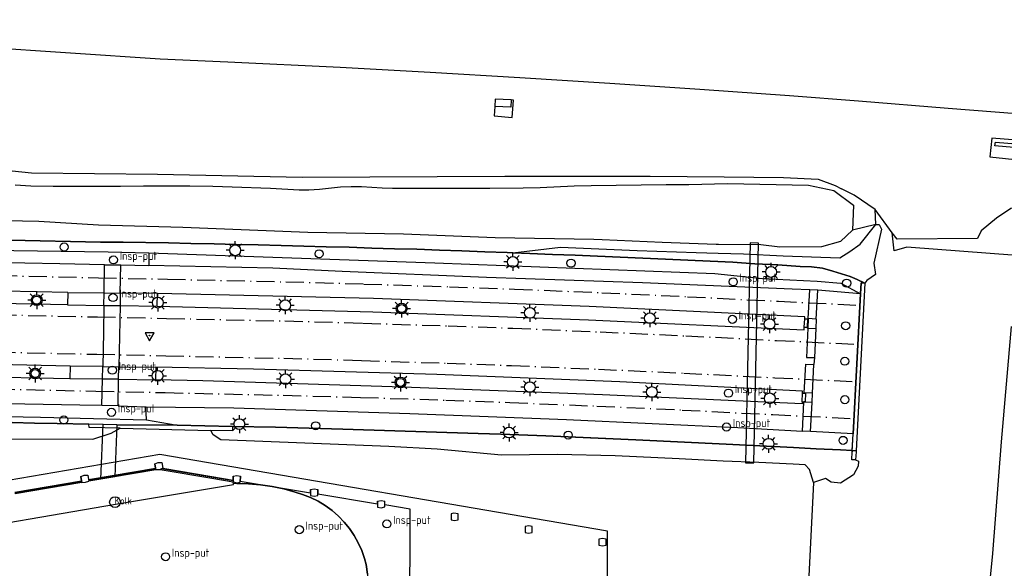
# Model space of a CAD drawing. Extents: x 140548 to 141006, y 455758 to 456543.
# Tile 7 of 20: x 140660 to 140770, y 455978 to 456039. Entities that reach past the tile are written whole.
import ezdxf

# ---------------------------------------------------------------- set-up
doc = ezdxf.new("R2010")
doc.units = 0
doc.header["$LTSCALE"] = 4
doc.linetypes.add('SPOOR', pattern=[0.8, 0.5, -0.15, 0, -0.15])
doc.layers.get('0').update_dxf_attribs({"linetype": 'CONTINUOUS'})
for name, color, linetype in [('G_BTD', 3, 'CONTINUOUS'), ('G_KWDUPM1', 11, 'ByLayer'), ('G_OBWUP', 10, 'ByLayer'), ('G_OTD', 32, 'CONTINUOUS'), ('G_OWG', 6, 'CONTINUOUS'), ('G_OWT', 6, 'CONTINUOUS'), ('G_WGD', 7, 'CONTINUOUS'), ('G_WGDP1', 2, 'ByLayer'), ('G_WTD', 5, 'CONTINUOUS'), ('LSHD', 3, 'CONTINUOUS'), ('LSPR', 7, 'CONTINUOUS'), ('LWGI', 7, 'CONTINUOUS')]:
    doc.layers.add(name, color=color, linetype=linetype)
doc.layers.add('G_SHD', color=10, linetype='ByLayer', lineweight=25)
for name, color, linetype, true_color in [('PBRD', 7, 'CONTINUOUS', 0xbd2877), ('PPAL', 7, 'CONTINUOUS', 0xbd2877), ('PPUT', 7, 'CONTINUOUS', 0xbd2877), ('PSNS', 7, 'CONTINUOUS', 0xbd2877)]:
    doc.layers.add(name, color=color, linetype=linetype, true_color=true_color)
doc.styles.add('ISO', font='ISO')

# ---------------------------------------------------------------- blocks, each defined once
blk = doc.blocks.new('verkeersteller')
at = {"color": 0}
blk.add_circle((0, 0), 0.45, dxfattribs=at)
blk = doc.blocks.new('verkeersbord-pl')
at = {"linetype": 'Continuous'}
blk.add_circle((0, 0), 0.03, dxfattribs=at)
blk = doc.blocks.new('verkeersbord')
at = {"color": 0}
for p, q in [((0.5, 0.32), (-0.5, 0.32)), ((-0.5, 0.32), (0, -0.6)), ((0, -0.6), (0.5, 0.32))]:
    blk.add_line(p, q, dxfattribs=at)
blk = doc.blocks.new('lichtmast')
at = {"color": 0}
for p, q in [((-0.6, 0), (-1, 0)), ((-0.71, 0.71), (-0.42, 0.42)), ((0, 0.6), (0, 1)), ((0.42, 0.42), (0.71, 0.71)), ((0.6, 0), (1, 0)), ((-0.42, -0.42), (-0.71, -0.71)), ((0, -0.6), (0, -1)), ((0.42, -0.42), (0.71, -0.71))]:
    blk.add_line(p, q, dxfattribs=at)
blk.add_circle((0, 0), 0.6, dxfattribs=at)
blk = doc.blocks.new('flitspaal')
at = {"color": 0}
blk.add_circle((0, 0), 0.45, dxfattribs=at)
at = {"color": 0, "style": 'ISO'}
blk.add_attdef('FLITSPAAL', (0.7, 0), '', height=0.9, dxfattribs=at)
blk = doc.blocks.new('klok')
at = {"color": 0}
blk.add_circle((0, 0), 0.45, dxfattribs=at)
at = {"style": 'ISO'}
blk.add_attdef('KLOK', (0.7, 0), '', height=0.9, dxfattribs=at)
blk = doc.blocks.new('kolk')
at = {"color": 0}
blk.add_circle((0, 0), 0.6, dxfattribs=at)
at = {"color": 0, "linetype": 'Continuous', "style": 'ISO'}
blk.add_attdef('KOLK', (-0.04, -0.26), '', height=0.8, dxfattribs=at)

msp = doc.modelspace()

# ---------------------------------------------------------------- linework, layer by layer
at = {"layer": 'G_BTD', "linetype": 'Continuous', "transparency": 33554687}
for points in [[(140754.028, 456009.553), (140753.175, 456009.93), (140752.405, 456010.295), (140750.472, 456010.869), (140749.337, 456011.187), (140748.102, 456011.364), (140746.844, 456011.404), (140744.38, 456011.56), (140741.794, 456011.692), (140739.35, 456011.853), (140736.853, 456011.968), (140734.364, 456012.079), (140731.875, 456012.203), (140729.356, 456012.298), (140724.332, 456012.55), (140721.842, 456012.644), (140719.337, 456012.736), (140716.836, 456012.846), (140714.934, 456012.913)], [(140754.028, 456009.553), (140753.607, 456009.573), (140753.542, 456008.338)], [(140669.433, 455993.837), (140667.852, 455993.875)], [(140670.974, 455993.799), (140677.678, 455993.752)]]:
    msp.add_lwpolyline(points, dxfattribs=at)
at = {"layer": 'G_KWDUPM1', "transparency": 33554687}
msp.add_lwpolyline([(140741.303, 456014.031), (140740.757, 455989.578), (140741.699, 455989.583), (140742.217, 456013.983), (140741.303, 456014.031)], dxfattribs=at)
at = {"layer": 'G_OBWUP', "transparency": 33554687}
for points in [[(140675.173, 455989.468), (140675.287, 455988.819)], [(140666.953, 455988.067), (140667.28, 455988.191), (140667.732, 455988.217)], [(140666.953, 455988.067), (140667.067, 455987.418)], [(140667.732, 455988.217), (140667.847, 455987.569)], [(140676.062, 455988.998), (140675.687, 455988.825), (140675.287, 455988.819)], [(140683.887, 455988.093), (140683.884, 455987.494), (140684.278, 455987.368), (140684.678, 455987.443), (140684.68, 455988.101)], [(140667.067, 455987.418), (140667.467, 455987.424), (140667.847, 455987.569)], [(140692.484, 455986.62), (140692.481, 455985.961), (140692.875, 455985.895), (140693.275, 455985.97), (140693.277, 455986.628)], [(140699.923, 455985.333), (140699.92, 455984.674), (140700.314, 455984.608), (140700.714, 455984.683), (140700.716, 455985.341)], [(140708.478, 455983.198), (140708.878, 455983.273), (140708.88, 455983.931), (140708.403, 455983.981), (140708.087, 455983.923), (140708.084, 455983.264), (140708.478, 455983.198)], [(140716.688, 455981.785), (140717.088, 455981.86), (140717.09, 455982.518), (140716.697, 455982.584), (140716.297, 455982.51), (140716.294, 455981.851), (140716.688, 455981.785)], [(140724.884, 455980.382), (140725.284, 455980.457), (140725.286, 455981.115), (140724.893, 455981.181), (140724.493, 455981.107), (140724.49, 455980.448), (140724.884, 455980.382)]]:
    msp.add_lwpolyline(points, dxfattribs=at)
at = {"layer": 'G_OTD', "linetype": 'Continuous', "transparency": 33554687}
for points in [[(140714.762, 456029.877), (140714.727, 456029.072), (140712.931, 456029.151)], [(140768.517, 456025.194), (140773.52, 456024.785), (140773.515, 456024.347), (140768.465, 456024.768), (140768.517, 456025.194)], [(140674.531, 456012.898), (140706.267, 456011.797), (140737.364, 456010.618), (140742.671, 456010.061), (140748.718, 456009.754), (140751.359, 456009.555), (140753.542, 456008.338)], [(140748.794, 456008.754), (140747.907, 456008.786)], [(140748.634, 456005.543), (140747.748, 456005.595)], [(140747.695, 456004.534), (140748.583, 456004.504)], [(140748.212, 455997.318), (140747.304, 455997.359)], [(140748.16, 455996.274), (140747.252, 455996.324)], [(140674.253, 455994.353), (140677.678, 455993.752)], [(140677.678, 455993.752), (140683.819, 455993.621)], [(140748, 455993.068), (140747.094, 455993.113)], [(140752.63, 455990.951), (140752.728, 455992.811)], [(140683.885, 455987.668), (140683.884, 455987.485)]]:
    msp.add_lwpolyline(points, dxfattribs=at)
at = {"layer": 'G_OWG', "linetype": 'Continuous', "transparency": 33554687}
for points in [[(140712.931, 456029.151), (140712.858, 456028.118), (140714.866, 456027.936), (140715.029, 456029.858), (140714.762, 456029.877)], [(140714.762, 456029.877), (140712.966, 456029.955), (140712.931, 456029.151)], [(140768.113, 456025.638), (140767.914, 456023.551), (140773.823, 456022.936), (140774.071, 456025.153), (140768.113, 456025.638)], [(140757.074, 456015.135), (140755.178, 456017.698)], [(140772.403, 456018.284), (140770.223, 456017.811), (140768.632, 456016.757), (140766.949, 456015.335), (140766.522, 456014.481), (140757.607, 456014.414), (140757.074, 456015.135)], [(140755.242, 456016.047), (140755.598, 456016.05), (140755.87, 456015.524), (140755.011, 456011.772), (140755.203, 456010.506), (140754.256, 456009.848), (140754.028, 456009.553)], [(140757.275, 456013.122), (140757.074, 456015.135)], [(140775.959, 456012.158), (140773.807, 456012.384), (140758.7, 456013.539), (140757.275, 456013.122)], [(140754.028, 456009.553), (140753.071, 455990.929)], [(140769.212, 455991.908), (140770.317, 456004.721)], [(140768.224, 455979.511), (140769.212, 455991.908)], [(140753.065, 455990.812), (140752.984, 455989.923)], [(140753.071, 455990.929), (140753.065, 455990.812)], [(140766.373, 455960.742), (140768.224, 455979.511)]]:
    msp.add_lwpolyline(points, dxfattribs=at)
at = {"layer": 'G_OWT', "linetype": 'Continuous', "transparency": 33554687}
for points in [[(140548.474, 456028.414), (140551.86, 456028.302), (140552.224, 456028.29), (140565.716, 456027.877), (140567.114, 456027.507), (140567.432, 456027.222), (140568.537, 456022.231), (140569.532, 456021.852), (140597.257, 456021.832), (140637.707, 456021.823), (140649.877, 456021.778), (140653.875, 456022.251), (140656.796, 456022.286), (140661.475, 456021.785), (140675.485, 456021.627), (140691.536, 456021.303), (140714.042, 456021.426), (140730.18, 456021.426), (140738.405, 456021.352), (140744.99, 456021.274), (140748.838, 456021.101), (140750.731, 456020.39), (140751.441, 456020.022), (140751.442, 456020.021)], [(140755.178, 456017.698), (140752.85, 456019.29), (140751.442, 456020.021)], [(140755.242, 456016.047), (140755.178, 456017.698)], [(140714.934, 456012.913), (140720.225, 456013.533), (140728.756, 456013.18), (140735.304, 456012.944), (140736.497, 456012.91), (140737.746, 456012.874), (140740.541, 456012.793), (140744.944, 456012.588), (140748.097, 456012.475), (140751.257, 456012.348), (140752.359, 456013.051), (140753.522, 456013.882), (140755.242, 456016.047)], [(140755.242, 456016.047), (140752.651, 456015.411)], [(140714.934, 456012.913), (140714.315, 456012.934), (140711.812, 456013.019), (140709.283, 456013.131), (140706.793, 456013.212), (140704.288, 456013.296), (140701.798, 456013.366), (140699.273, 456013.437), (140696.773, 456013.517), (140694.226, 456013.582), (140691.738, 456013.652), (140689.217, 456013.702), (140686.641, 456013.807), (140684.22, 456013.829), (140681.762, 456013.906), (140679.195, 456013.94), (140676.695, 456014.012), (140674.153, 456014.041), (140671.659, 456014.086), (140669.169, 456014.102), (140659.123, 456014.313)], [(140659.342, 455994.068), (140661.838, 455994), (140664.329, 455993.959), (140667.852, 455993.875)], [(140671.342, 455993.443), (140667.895, 455993.521), (140667.852, 455993.875)], [(140683.812, 455993.487), (140683.794, 455993.133), (140681.398, 455993.183)], [(140683.819, 455993.621), (140683.812, 455993.487)], [(140683.819, 455993.621), (140688.567, 455993.539), (140696.055, 455993.314), (140711.088, 455992.842), (140713.595, 455992.768), (140718.615, 455992.569), (140723.579, 455992.346), (140728.594, 455992.139), (140738.628, 455991.656), (140746.112, 455991.288), (140748.61, 455991.151), (140751.329, 455991.02), (140752.63, 455990.951)], [(140752.984, 455989.923), (140752.577, 455989.925), (140752.623, 455990.816)], [(140752.63, 455990.951), (140752.623, 455990.816)], [(140752.984, 455989.923), (140753.311, 455989.788), (140753.285, 455989.202), (140752.763, 455988.27), (140751.317, 455987.347), (140750.286, 455987.428), (140749.653, 455987.836), (140748.338, 455987.408)]]:
    msp.add_lwpolyline(points, dxfattribs=at)
at = {"layer": 'G_SHD', "lineweight": 25, "transparency": 33554687}
msp.add_lwpolyline([(140752.63, 455990.951), (140753.071, 455990.929)], dxfattribs=at)
at = {"layer": 'G_WGD', "linetype": 'Continuous', "transparency": 33554687}
for points in [[(140776.071, 456027.931), (140763.294, 456028.914), (140753.328, 456029.734), (140745.664, 456030.342), (140735.687, 456031.027), (140725.712, 456031.717), (140715.732, 456032.352), (140705.751, 456032.934), (140695.766, 456033.476), (140683.28, 456034.068), (140675.787, 456034.396), (140665.808, 456035.068), (140655.831, 456035.759), (140643.353, 456036.49), (140636.164, 456036.953), (140626.177, 456037.489), (140616.19, 456037.996), (140606.198, 456038.387), (140597.103, 456038.792)], [(140576.763, 456014.611), (140578.173, 456014.929), (140579.222, 456015.239), (140580.674, 456015.582), (140582.042, 456015.776), (140582.988, 456015.908), (140584.192, 456016.061), (140585.647, 456016.115), (140587.715, 456016.19), (140590.01, 456016.152), (140593.533, 456016.131), (140595.312, 456016.093), (140595.287, 456014.429), (140659.521, 456013.179), (140669.998, 456013.007), (140674.531, 456012.898)], [(140669.613, 456011.582), (140664.642, 456011.693), (140652.945, 456011.917), (140642.456, 456012.143), (140632.112, 456012.364), (140624.703, 456012.514), (140618.357, 456012.642), (140611.985, 456012.755), (140605.929, 456012.897), (140597.905, 456012.961), (140593.708, 456013.07)], [(140674.531, 456012.898), (140674.522, 456012.275), (140674.511, 456011.511)], [(140669.553, 456008.46), (140669.613, 456011.582)], [(140669.613, 456011.582), (140671.4, 456011.56)], [(140671.343, 456008.44), (140671.4, 456011.56)], [(140671.4, 456011.56), (140674.511, 456011.511)], [(140747.907, 456008.786), (140745.96, 456008.873), (140729.349, 456009.588), (140712.007, 456010.169), (140695.993, 456010.85), (140688.286, 456011.199), (140674.511, 456011.511)], [(140665.542, 456008.504), (140637.351, 456009.087), (140620.084, 456009.449), (140599.231, 456009.876)], [(140747.748, 456005.595), (140747.907, 456008.786)], [(140748.634, 456005.543), (140748.794, 456008.754)], [(140753.542, 456008.338), (140748.794, 456008.754)], [(140665.497, 456007.126), (140648.362, 456007.462), (140630.755, 456007.828), (140599.144, 456008.448)], [(140665.542, 456008.504), (140665.497, 456007.126)], [(140665.542, 456008.504), (140669.553, 456008.46)], [(140669.526, 456007.074), (140669.553, 456008.46)], [(140669.553, 456008.46), (140671.343, 456008.44)], [(140671.343, 456008.44), (140671.317, 456007.051)], [(140675.493, 456008.394), (140671.343, 456008.44)], [(140675.444, 456006.998), (140675.493, 456008.394)], [(140747.35, 456005.59), (140747.36, 456005.799), (140723.415, 456006.954), (140699.459, 456007.819), (140675.493, 456008.394)], [(140753.542, 456008.338), (140752.728, 455992.811)], [(140665.497, 456007.126), (140669.526, 456007.074)], [(140669.526, 456007.074), (140669.469, 456004.091), (140669.396, 456000.282)], [(140669.526, 456007.074), (140671.317, 456007.051)], [(140671.317, 456007.051), (140671.192, 456000.265)], [(140671.317, 456007.051), (140675.444, 456006.998)], [(140675.444, 456006.998), (140699.4, 456006.347), (140723.348, 456005.463), (140747.286, 456004.347), (140747.301, 456004.638)], [(140747.301, 456004.638), (140747.35, 456005.59)], [(140747.35, 456005.59), (140747.669, 456005.573), (140747.623, 456004.641)], [(140747.748, 456005.595), (140747.695, 456004.534)], [(140748.634, 456005.543), (140748.583, 456004.504)], [(140747.301, 456004.638), (140747.623, 456004.641)], [(140747.695, 456004.534), (140747.534, 456001.297), (140748.422, 456001.265)], [(140747.695, 456004.534), (140747.623, 456004.641)], [(140748.583, 456004.504), (140748.422, 456001.265)], [(140665.771, 456000.315), (140651.31, 456000.646), (140631.245, 456001.04), (140607.976, 456001.512), (140598.811, 456001.689)], [(140748.422, 456001.265), (140748.372, 456000.514)], [(140665.751, 455998.929), (140654.876, 455999.154), (140633.591, 455999.6), (140613.75, 455999.985), (140600.252, 456000.224), (140598.874, 456000.335)], [(140665.771, 456000.315), (140665.751, 455998.929)], [(140669.396, 456000.282), (140665.771, 456000.315)], [(140669.369, 455998.887), (140669.396, 456000.282)], [(140669.396, 456000.282), (140671.192, 456000.265)], [(140671.166, 455998.866), (140671.192, 456000.265)], [(140671.192, 456000.265), (140675.289, 456000.227)], [(140675.289, 456000.227), (140675.252, 455998.818)], [(140747.106, 455997.333), (140747.112, 455997.558), (140726.802, 455998.581), (140706.483, 455999.389), (140686.156, 455999.982), (140675.289, 456000.227)], [(140747.304, 455997.359), (140747.462, 456000.559), (140748.372, 456000.514)], [(140748.212, 455997.318), (140748.372, 456000.514)], [(140669.369, 455998.887), (140665.751, 455998.929)], [(140669.312, 455995.935), (140669.369, 455998.887)], [(140671.166, 455998.866), (140669.369, 455998.887)], [(140671.112, 455995.926), (140671.166, 455998.866)], [(140671.166, 455998.866), (140675.252, 455998.818)], [(140747.077, 455996.372), (140747.069, 455996.125), (140724.893, 455997.146), (140702.71, 455998.006), (140680.522, 455998.706), (140675.252, 455998.818)], [(140669.312, 455995.935), (140666.848, 455996.002), (140658.7, 455996.138), (140650.548, 455996.306), (140641.288, 455996.51), (140629.782, 455996.753), (140621.7, 455996.896), (140614.702, 455997.063)], [(140747.077, 455996.372), (140747.106, 455997.333)], [(140747.106, 455997.333), (140747.302, 455997.327)], [(140747.302, 455997.327), (140747.436, 455997.323), (140747.395, 455996.362), (140747.254, 455996.367)], [(140747.304, 455997.359), (140747.302, 455997.327)], [(140748.16, 455996.274), (140748.212, 455997.318)], [(140614.703, 455995.652), (140619.181, 455995.543), (140628.583, 455995.351), (140637.955, 455995.16), (140649.075, 455994.907), (140662.499, 455994.661), (140668.363, 455994.499), (140674.253, 455994.353)], [(140671.112, 455995.926), (140669.312, 455995.935)], [(140671.112, 455995.926), (140674.228, 455995.819)], [(140674.228, 455995.819), (140683.967, 455995.701), (140703.518, 455995.053), (140720.91, 455994.388), (140739.914, 455993.508), (140747.094, 455993.113)], [(140674.253, 455994.353), (140674.24, 455995.132), (140674.228, 455995.819)], [(140747.077, 455996.372), (140747.254, 455996.367)], [(140747.094, 455993.113), (140747.252, 455996.324)], [(140747.252, 455996.324), (140747.254, 455996.367)], [(140748, 455993.068), (140748.16, 455996.274)], [(140752.728, 455992.811), (140748, 455993.068)], [(140675.173, 455989.468), (140675.553, 455989.612), (140675.952, 455989.618), (140676.062, 455988.998)], [(140675.258, 455988.987), (140675.173, 455989.468)], [(140666.953, 455988.067), (140667.333, 455988.211), (140667.732, 455988.217)], [(140667.038, 455987.586), (140666.953, 455988.067)], [(140667.732, 455988.217), (140667.817, 455987.737)], [(140675.287, 455988.819), (140675.289, 455988.809), (140667.849, 455987.559), (140667.847, 455987.569)], [(140675.258, 455988.987), (140675.287, 455988.819)], [(140676.062, 455988.998), (140676.067, 455988.97), (140675.939, 455988.921), (140675.787, 455988.863), (140681.499, 455987.878), (140683.884, 455987.485)], [(140627.026, 455979.394), (140628.055, 455979.222), (140629.636, 455978.958), (140632.639, 455978.456), (140633.981, 455978.679), (140650.545, 455981.516), (140670.805, 455984.979), (140683.924, 455987.198), (140683.915, 455987.251)], [(140667.067, 455987.418), (140667.069, 455987.409), (140659.666, 455986.136), (140659.664, 455986.145)], [(140667.038, 455987.586), (140667.067, 455987.418)], [(140667.817, 455987.737), (140667.847, 455987.569)], [(140683.915, 455987.251), (140683.884, 455987.434), (140683.884, 455987.485)], [(140698.794, 455977.235), (140698.654, 455978.285), (140698.469, 455978.973), (140698.159, 455979.851), (140697.776, 455980.699), (140697.32, 455981.511), (140696.797, 455982.282), (140696.21, 455983.004), (140695.563, 455983.673), (140694.861, 455984.285), (140694.109, 455984.834), (140693.312, 455985.316), (140692.477, 455985.728), (140691.583, 455986.078), (140690.774, 455986.341), (140689.504, 455986.685), (140688.215, 455986.951), (140686.913, 455987.138), (140685.601, 455987.246), (140684.286, 455987.274), (140683.915, 455987.251)]]:
    msp.add_lwpolyline(points, dxfattribs=at)
at = {"layer": 'G_WGDP1', "transparency": 33554687}
for points in [[(140670.974, 455993.799), (140670.75, 455988.046), (140669.197, 455987.785), (140669.433, 455993.837)], [(140670.974, 455993.799), (140669.433, 455993.837)]]:
    msp.add_lwpolyline(points, dxfattribs=at)
at = {"layer": 'G_WTD', "linetype": 'Continuous', "transparency": 33554687}
for points in [[(140659.681, 456020.461), (140661.411, 456020.341), (140663.881, 456020.311), (140671.361, 456020.291), (140673.928, 456020.331), (140676.495, 456020.346), (140679.063, 456020.334), (140681.63, 456020.296), (140683.765, 456020.243), (140688.033, 456020.07), (140691.228, 456019.906), (140692.291, 456019.911), (140693.466, 456019.974), (140695.806, 456020.216), (140696.981, 456020.271), (140698.132, 456020.267), (140700.431, 456020.139), (140701.581, 456020.101), (140703.358, 456020.076), (140712.381, 456020.084), (140716.071, 456020.121), (140717.967, 456020.174), (140721.755, 456020.338), (140723.651, 456020.381), (140731.951, 456020.501), (140734.492, 456020.48), (140738.764, 456020.594), (140747.783, 456020.426), (140750.594, 456019.82), (140752.764, 456018.202)], [(140752.764, 456018.202), (140752.651, 456015.411)], [(140692.168, 456015.167), (140678.28, 456015.726), (140668.915, 456015.985), (140662.3, 456016.394), (140653.195, 456016.58)], [(140752.651, 456015.411), (140751.312, 456014.171), (140749.195, 456013.57), (140744.575, 456013.548), (140742.479, 456013.794), (140737.779, 456013.833), (140737.503, 456013.835), (140736.533, 456013.873), (140731.533, 456014.066), (140724.843, 456014.346)], [(140724.843, 456014.346), (140723.923, 456014.385), (140712.977, 456014.564), (140702.786, 456014.964), (140692.176, 456015.167), (140692.168, 456015.167)], [(140587.586, 455988.751), (140587.71, 455988.925), (140588.279, 455989.58), (140588.905, 455990.181), (140589.584, 455990.722), (140590.31, 455991.197), (140591.076, 455991.604), (140591.877, 455991.939), (140592.705, 455992.198), (140593.553, 455992.38), (140594.195, 455992.465), (140608.339, 455992.414), (140612.339, 455992.4), (140668.314, 455992.2), (140670.318, 455992.887), (140671.342, 455993.443)], [(140671.342, 455993.443), (140681.398, 455993.183)], [(140748.338, 455987.408), (140747.893, 455988.833), (140747.386, 455989.348), (140746.048, 455989.426), (140742.251, 455989.639), (140738.304, 455989.78), (140733.404, 455990.022), (140726.306, 455990.377), (140719.898, 455990.504), (140713.663, 455990.435), (140706.527, 455991.099), (140701.163, 455991.4), (140682.526, 455992.149), (140681.676, 455992.714), (140681.398, 455993.183)], [(140725.36, 455929.254), (140725.495, 455929.231), (140725.455, 455981.982), (140675.737, 455990.505), (140626.487, 455982.068), (140587.586, 455988.751)], [(140667.817, 455987.737), (140675.258, 455988.987)], [(140676.062, 455988.998), (140681.53, 455988.055), (140683.885, 455987.668)], [(140683.885, 455987.668), (140683.887, 455988.093)], [(140683.887, 455988.093), (140684.287, 455988.167), (140684.68, 455988.101)], [(140684.68, 455988.101), (140684.678, 455987.538), (140692.482, 455986.261), (140692.484, 455986.62)], [(140659.635, 455986.313), (140667.038, 455987.586)], [(140748.338, 455987.408), (140746.738, 455955.532), (140746.14, 455925.13)], [(140692.484, 455986.62), (140692.884, 455986.694), (140693.277, 455986.628)], [(140693.277, 455986.628), (140693.275, 455986.131), (140699.922, 455985.044), (140699.923, 455985.333)], [(140699.923, 455985.333), (140700.323, 455985.407), (140700.716, 455985.341)], [(140703.407, 455933.031), (140703.525, 455984.454), (140700.715, 455984.913), (140700.716, 455985.341)]]:
    msp.add_lwpolyline(points, dxfattribs=at)
at = {"layer": 'LSHD', "linetype": 'Continuous', "lineweight": -3, "transparency": 33554687}
for points in [[(140659.123, 456014.313), (140669.169, 456014.102), (140671.659, 456014.086), (140676.695, 456014.012), (140679.195, 456013.94), (140681.762, 456013.906), (140684.22, 456013.829), (140686.641, 456013.807), (140689.217, 456013.702), (140691.738, 456013.652), (140694.226, 456013.582), (140696.773, 456013.517), (140699.273, 456013.437), (140701.798, 456013.366), (140704.288, 456013.296), (140706.793, 456013.212), (140709.283, 456013.131), (140711.812, 456013.019), (140714.315, 456012.934), (140714.934, 456012.913), (140716.836, 456012.846), (140719.337, 456012.736), (140721.842, 456012.644), (140724.332, 456012.55), (140729.356, 456012.298), (140734.364, 456012.079), (140736.853, 456011.968), (140739.35, 456011.853), (140741.794, 456011.692), (140744.38, 456011.56), (140746.844, 456011.404), (140748.102, 456011.364), (140749.337, 456011.187), (140750.472, 456010.869), (140752.405, 456010.295), (140753.175, 456009.93), (140754.028, 456009.553), (140753.071, 455990.929), (140752.63, 455990.951), (140751.329, 455991.02), (140748.61, 455991.151), (140746.112, 455991.288), (140738.628, 455991.656), (140728.594, 455992.139), (140723.584, 455992.346), (140718.615, 455992.569), (140713.595, 455992.768), (140711.088, 455992.842), (140696.059, 455993.314), (140688.567, 455993.539), (140683.819, 455993.621), (140677.678, 455993.752), (140670.974, 455993.799)], [(140752.623, 455990.816), (140752.728, 455992.811), (140753.542, 456008.338), (140753.607, 456009.573), (140754.028, 456009.553)], [(140669.433, 455993.837), (140667.852, 455993.875), (140664.329, 455993.959), (140661.838, 455994), (140659.342, 455994.068)], [(140753.065, 455990.812), (140752.984, 455989.923), (140752.577, 455989.925), (140752.623, 455990.816)], [(140667.834, 455987.648), (140675.273, 455988.898)], [(140683.87, 455987.579), (140675.939, 455988.921)], [(140659.65, 455986.224), (140667.053, 455987.497)]]:
    msp.add_lwpolyline(points, dxfattribs=at)
at = {"layer": 'LSPR', "linetype": 'SPOOR', "transparency": 33554687}
for points in [[(140593.732, 456011.422), (140624.757, 456010.992), (140636.603, 456010.783), (140647.56, 456010.572), (140657.895, 456010.38), (140668.927, 456010.138), (140676.592, 456009.977), (140689.734, 456009.686), (140698.401, 456009.444), (140707.923, 456009.138), (140715.108, 456008.878), (140724.832, 456008.474), (140734.345, 456008.037), (140744.44, 456007.522), (140753.043, 456007.103)], [(140593.698, 456007.32), (140599.774, 456007.162), (140606.583, 456007.032), (140614.996, 456006.852), (140624.671, 456006.643), (140636.523, 456006.434), (140647.477, 456006.224), (140657.807, 456006.031), (140668.831, 456005.79), (140676.498, 456005.629), (140689.625, 456005.338), (140698.27, 456005.097), (140707.774, 456004.791), (140714.939, 456004.532), (140724.642, 456004.129), (140734.135, 456003.692), (140744.224, 456003.178), (140752.831, 456002.759)], [(140593.715, 456003.1), (140599.697, 456003.016), (140606.499, 456002.885), (140614.907, 456002.705), (140624.59, 456002.497), (140636.446, 456002.288), (140647.397, 456002.077), (140657.723, 456001.885), (140668.74, 456001.643), (140676.409, 456001.482), (140689.521, 456001.192), (140698.146, 456000.951), (140707.633, 456000.646), (140714.778, 456000.388), (140724.46, 455999.986), (140733.934, 455999.55), (140744.017, 455999.036), (140752.629, 455998.616)], [(140593.725, 455999.025), (140599.62, 455998.915), (140606.416, 455998.784), (140614.82, 455998.604), (140624.51, 455998.396), (140636.371, 455998.186), (140647.318, 455997.976), (140657.64, 455997.784), (140668.651, 455997.542), (140676.32, 455997.381), (140689.418, 455997.092), (140698.022, 455996.851), (140707.493, 455996.547), (140714.619, 455996.289), (140724.281, 455995.888), (140733.735, 455995.453), (140743.813, 455994.939), (140752.43, 455994.519)]]:
    msp.add_lwpolyline(points, dxfattribs=at)
at = {"layer": 'LWGI', "transparency": 33554687}
for points in [[(140684.286, 455987.274), (140683.915, 455987.251)], [(140684.286, 455987.274), (140685.601, 455987.246), (140686.913, 455987.138), (140688.215, 455986.951), (140689.504, 455986.685), (140690.774, 455986.341), (140691.583, 455986.078)], [(140691.583, 455986.078), (140692.477, 455985.728)], [(140692.477, 455985.728), (140693.312, 455985.316), (140694.109, 455984.834), (140694.861, 455984.285), (140695.563, 455983.673), (140696.21, 455983.004), (140696.797, 455982.282), (140697.32, 455981.511), (140697.776, 455980.699), (140698.159, 455979.851), (140698.469, 455978.973), (140698.654, 455978.285)], [(140698.654, 455978.285), (140698.794, 455977.235), (140698.853, 455976.178), (140698.844, 455975.346)]]:
    msp.add_lwpolyline(points, dxfattribs=at)

# ---------------------------------------------------------------- block references
at = {"layer": 'PBRD', "transparency": 33554687}
msp.add_blockref('verkeersbord', (140674.594, 456003.715), dxfattribs=at)
at = {"layer": 'PPAL', "transparency": 33554687}
for name, p in [('verkeersteller', (140665.11, 456013.549)), ('lichtmast', (140684.107, 456013.187)), ('verkeersteller', (140693.426, 456012.802)), ('lichtmast', (140714.936, 456011.894)), ('verkeersteller', (140721.397, 456011.754)), ('lichtmast', (140743.614, 456010.782)), ('verkeersteller', (140752.006, 456009.534)), ('lichtmast', (140662.066, 456007.652)), ('lichtmast', (140675.515, 456007.376)), ('lichtmast', (140689.666, 456007.081)), ('lichtmast', (140702.588, 456006.718)), ('lichtmast', (140716.827, 456006.236)), ('lichtmast', (140730.15, 456005.641)), ('lichtmast', (140743.447, 456004.993)), ('verkeersteller', (140751.892, 456004.809)), ('verkeersbord-pl', (140674.594, 456003.715)), ('verkeersteller', (140751.798, 456000.866)), ('lichtmast', (140661.9, 455999.501)), ('lichtmast', (140675.493, 455999.252)), ('lichtmast', (140689.692, 455998.876)), ('lichtmast', (140702.466, 455998.514)), ('lichtmast', (140716.826, 455997.992)), ('lichtmast', (140730.378, 455997.449)), ('lichtmast', (140743.472, 455996.748)), ('verkeersteller', (140751.799, 455996.599)), ('verkeersteller', (140665.083, 455994.344)), ('lichtmast', (140684.569, 455993.889)), ('verkeersteller', (140693.044, 455993.706)), ('lichtmast', (140714.523, 455992.947)), ('verkeersteller', (140721.09, 455992.668)), ('lichtmast', (140743.335, 455991.699)), ('verkeersteller', (140751.609, 455992.078))]:
    msp.add_blockref(name, p, dxfattribs=at)
at = {"layer": 'PPUT', "transparency": 33554687}
for name, p, values in [('klok', (140670.587, 456012.12), {'KLOK': 'Insp-put'}), ('klok', (140739.413, 456009.688), {'KLOK': 'Insp-put'}), ('klok', (140670.544, 456007.941), {'KLOK': 'Insp-put'}), ('klok', (140739.319, 456005.516), {'KLOK': 'Insp-put'}), ('klok', (140670.462, 455999.877), {'KLOK': 'Insp-put'}), ('klok', (140738.882, 455997.321), {'KLOK': 'Insp-put'}), ('klok', (140670.379, 455995.196), {'KLOK': 'Insp-put'}), ('klok', (140738.671, 455993.567), {'KLOK': 'Insp-put'}), ('kolk', (140670.763, 455985.226), {'KOLK': 'Kolk'}), ('klok', (140700.954, 455982.804), {'KLOK': 'Insp-put'}), ('klok', (140691.224, 455982.167), {'KLOK': 'Insp-put'}), ('klok', (140676.379, 455979.16), {'KLOK': 'Insp-put'})]:
    msp.add_blockref(name, p, dxfattribs=at).add_auto_attribs(values)
at = {"layer": 'PSNS', "transparency": 33554687}
for p in [(140662.066, 456007.652), (140702.588, 456006.718), (140661.9, 455999.501), (140702.466, 455998.514)]:
    msp.add_blockref('flitspaal', p, dxfattribs=at)

doc.saveas('drawing.dxf')
